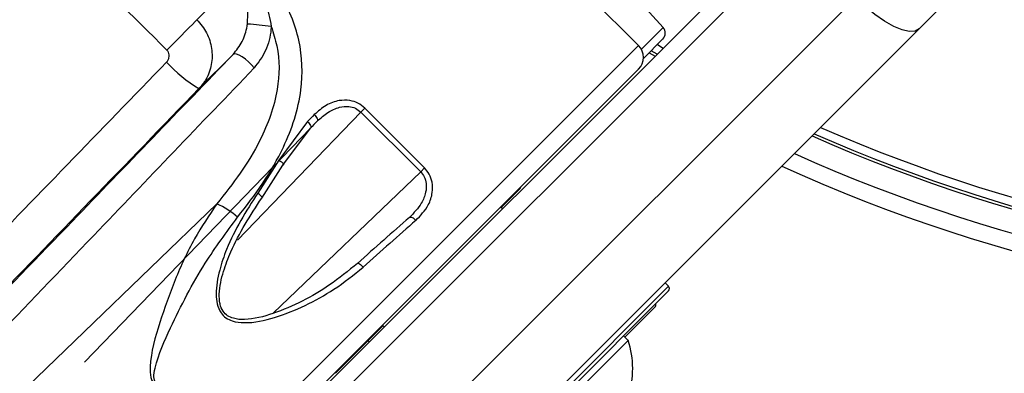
# Paper-space layout '2.5M DUO Wall Base Bracket' of a CAD drawing. Header units: millimetres. Extents: x 20 to 18989, y 40 to 14956.
# Tile 71 of 109: x 6606 to 6723, y 14489 to 14531. Entities that reach past the tile are written whole.
import ezdxf

# ---------------------------------------------------------------- set-up
doc = ezdxf.new("R2010")
doc.units = ezdxf.units.MM

psp = doc.layouts.new('2.5M DUO Wall Base Bracket')

# ---------------------------------------------------------------- linework, layer by layer
at = {"color": 7, "linetype": 'Continuous', "lineweight": 25, "ltscale": 2}
for p, q in [((6679.69, 14527.87), (6657.07, 14550.49)), ((6682.63, 14530.03), (6665.87, 14548.64)), ((6637.66, 14482.59), (6697.63, 14542.56)), ((6698.56, 14540.67), (6638.59, 14480.69)), ((6723.38, 14540.03), (6713.22, 14529.87)), ((6626.88, 14530.97), (6631.39, 14535.49)), ((6645.66, 14473.62), (6705.63, 14533.6)), ((6713.22, 14529.87), (6653.25, 14469.9)), ((6682.59, 14528.66), (6680.27, 14526.33)), ((6627.12, 14522.73), (6631.21, 14526.82)), ((6680.95, 14527.01), (6681.66, 14526.6)), ((6632.41, 14477.77), (6679.69, 14525.04)), ((6646.95, 14520.37), (6646.49, 14519.91)), ((6654.09, 14513.24), (6646.95, 14520.37)), ((6646.49, 14519.91), (6653.63, 14512.78)), ((6640.46, 14518), (6613.45, 14489.98)), ((6640.1, 14518.78), (6636.68, 14514.15)), ((6637.13, 14513.55), (6640.46, 14518)), ((6636.68, 14514.15), (6634.14, 14510.23)), ((6634.63, 14509.63), (6637.13, 14513.55)), ((6653.63, 14512.78), (6654.09, 14513.24)), ((6665.38, 14510.6), (6663.27, 14508.48)), ((6629.25, 14508.94), (6604.78, 14485.34)), ((6663.41, 14508.34), (6663.19, 14508.55)), ((6663.41, 14508.34), (6663.19, 14508.55)), ((6683.28, 14499.08), (6682.85, 14499.5)), ((6683.28, 14498.51), (6659.09, 14474.33)), ((6681.63, 14496.59), (6678.04, 14493)), ((6649.05, 14494.41), (6649.26, 14494.2)), ((6649.05, 14494.41), (6649.26, 14494.2)), ((6649.12, 14494.34), (6643.44, 14488.66)), ((6647.34, 14492.56), (6647.48, 14492.41)), ((6647.34, 14492.56), (6647.48, 14492.41)), ((6678.44, 14492.6), (6665, 14479.17)), ((6678.44, 14492.6), (6677.9, 14493.14))]:
    psp.add_line(p, q, dxfattribs=at)
at = {"color": 8, "linetype": 'Continuous', "lineweight": 25, "ltscale": 2}
for p, q in [((6680.02, 14527.43), (6682.63, 14530.03)), ((6679.69, 14527.87), (6630.66, 14478.85)), ((6681.93, 14527.99), (6682.64, 14527.58)), ((6681.91, 14526.85), (6681.2, 14527.26)), ((6631.73, 14504.59), (6646.49, 14519.91)), ((6641.26, 14518.83), (6640.43, 14517.97)), ((6653.63, 14512.78), (6636.01, 14495.85)), ((6658.53, 14474.33), (6683.28, 14499.08))]:
    psp.add_line(p, q, dxfattribs=at)
at = {"color": 7, "linetype": 'Continuous', "lineweight": 25, "ltscale": 2, "flags": 128}
for points in [[(6713.22, 14529.87), (6712.74, 14529.6), (6712.05, 14529.56), (6711.2, 14529.75), (6710.2, 14530.16), (6709.1, 14530.78), (6707.94, 14531.58), (6706.77, 14532.53), (6705.63, 14533.6)], [(6623.28, 14527.34), (6623.86, 14527.92), (6624.43, 14528.5), (6624.98, 14529.05), (6625.48, 14529.56), (6625.94, 14530.02), (6626.33, 14530.41), (6626.65, 14530.74), (6626.88, 14530.97)], [(6633.71, 14525.19), (6633.4, 14525.56), (6633.05, 14525.93), (6632.67, 14526.26), (6632.28, 14526.54), (6631.93, 14526.74), (6631.62, 14526.86), (6631.37, 14526.89), (6631.21, 14526.82)], [(6640.91, 14519.61), (6641.02, 14519.5), (6641.11, 14519.38), (6641.19, 14519.27), (6641.25, 14519.15), (6641.28, 14519.05), (6641.3, 14518.96), (6641.29, 14518.88), (6641.26, 14518.83)], [(6640.1, 14518.78), (6640.21, 14518.67), (6640.3, 14518.55), (6640.38, 14518.43), (6640.44, 14518.32), (6640.48, 14518.22), (6640.49, 14518.13), (6640.49, 14518.06), (6640.46, 14518)], [(6636.68, 14514.15), (6636.84, 14514.05), (6636.98, 14513.95), (6637.09, 14513.85), (6637.17, 14513.75), (6637.22, 14513.67), (6637.23, 14513.61), (6637.2, 14513.57), (6637.13, 14513.55)], [(6634.63, 14509.63), (6634.67, 14509.64), (6634.68, 14509.68), (6634.66, 14509.74), (6634.6, 14509.82), (6634.52, 14509.91), (6634.41, 14510.01), (6634.28, 14510.12), (6634.14, 14510.23)], [(6652.29, 14507.31), (6652.34, 14507.35), (6652.42, 14507.36), (6652.5, 14507.35), (6652.61, 14507.31), (6652.72, 14507.25), (6652.83, 14507.17), (6652.95, 14507.07), (6653.06, 14506.95)], [(6646.07, 14501.81), (6646.1, 14501.83), (6646.16, 14501.82), (6646.23, 14501.8), (6646.32, 14501.75), (6646.42, 14501.67), (6646.53, 14501.58), (6646.64, 14501.48), (6646.75, 14501.36)]]:
    psp.add_lwpolyline(points, dxfattribs=at)
at = {"color": 7, "linetype": 'Continuous', "lineweight": 25, "ltscale": 4}
for centre, radius, start, end in [((6631.35, 14500.92), 29.56, 81.4279, 86.9775), ((6681.88, 14529.36), 1, 315, 42), ((6678.27, 14526.46), 2, 315, 45), ((6635.22, 14536.52), 16, 221.5755, 239.5637), ((6779.29, 14695.64), 195.21, 246.1709, 293.8291), ((6779.29, 14695.64), 198, 245.8585, 294.1415), ((6779.29, 14695.64), 200, 245.6403, 294.3597), ((6664.67, 14511.3), 1, 315, 340.8419), ((6625.39, 14500.25), 9.51, 48.1568, 66.0795), ((6682.99, 14498.79), 0.4, 315, 45), ((6681.35, 14496.87), 0.4, 315, 15), ((6668.35, 14489.26), 10.63, 341.5409, 18.3384)]:
    psp.add_arc(centre, radius, start, end, dxfattribs=at)
at = {"color": 8, "linetype": 'Continuous', "lineweight": 25, "ltscale": 4}
for radius, start, end in [(193.87, 246.3244, 293.6756), (194.87, 246.2097, 293.7903)]:
    psp.add_arc((6779.29, 14695.64), radius, start, end, dxfattribs=at)
at = {"color": 7, "linetype": 'Continuous', "lineweight": 25, "ltscale": 4}
for centre, major_axis, ratio, start_param, end_param in [((3392.97, 17902.83), (13171.2, -13164.51), 0.005761, 4.964964, 4.965926), ((6643.01, 14543.7), (229.7, 237.18), 0.005499, 1.651197, 1.755276), ((6646.6, 14540.22), (226.11, 233.7), 0.005671, 1.651188, 1.766574), ((6625.3, 14503.06), (38.96, 40.24), 0.005875, 1.152515, 1.175175), ((6625.88, 14502.5), (38.39, 39.67), 0.00596, 1.152512, 1.175172), ((6638.2, 14490.21), (40.61, 37.45), 0.059649, 1.162099, 1.321197), ((6638.74, 14489.62), (41.18, 38.02), 0.058799, 1.16203, 1.321128)]:
    psp.add_ellipse(centre, major_axis=major_axis, ratio=ratio, start_param=start_param, end_param=end_param, dxfattribs=at)
at = {"color": 7, "linetype": 'Continuous', "lineweight": 25, "ltscale": 2}
for points, knots in [([(6576.01, 14518.66), (6580.28, 14522.73), (6591.23, 14533.21), (6602.16, 14543.67), (6608.84, 14550.06)], [0, 0, 0, 0, 0.389327, 1, 1, 1, 1]), ([(6610.47, 14547.57), (6603.82, 14541.16), (6592.94, 14530.67), (6582.05, 14520.17), (6577.81, 14516.09)], [0, 0, 0, 0, 0.6110516, 1, 1, 1, 1]), ([(6631.74, 14507.34), (6632.78, 14508.68), (6634.85, 14511.36), (6637.73, 14516.36), (6639.64, 14522.12), (6639.42, 14528.5), (6637.4, 14533.5), (6635.22, 14535.96), (6634.43, 14536.85)], [0, 0, 0, 0, 0.151687, 0.303172, 0.526487, 0.711727, 0.894442, 1, 1, 1, 1]), ([(6633.41, 14535.84), (6633.49, 14535.74), (6634.19, 14534.88), (6635.25, 14533.03), (6635.59, 14531.1), (6635.76, 14530.15)], [0, 0, 0, 0, 0.0575564, 0.5375493, 1, 1, 1, 1]), ([(6632.91, 14530.44), (6632.95, 14531.16), (6633.02, 14532.59), (6632.5, 14533.97), (6632.07, 14534.65), (6632.01, 14534.74), (6631.97, 14534.81)], [0, 0, 0, 0, 0.4734043, 0.9315651, 0.9445876, 1, 1, 1, 1]), ([(6626.88, 14530.97), (6627.3, 14530.46), (6628.14, 14529.45), (6628.72, 14527.54), (6628.7, 14525.6), (6628.11, 14523.92), (6627.41, 14523.08), (6627.12, 14522.73)], [0, 0, 0, 0, 0.2115329, 0.4216903, 0.6326321, 0.8479093, 1, 1, 1, 1]), ([(6635.76, 14530.15), (6636.01, 14529.38), (6636.8, 14526.93), (6636.72, 14522.17), (6634.86, 14517.06), (6632.14, 14512.57), (6630.21, 14510.15), (6629.25, 14508.94)], [0, 0, 0, 0, 0.103954, 0.330894, 0.610164, 0.804938, 1, 1, 1, 1]), ([(6631.21, 14526.82), (6631.6, 14527.32), (6632.38, 14528.3), (6632.79, 14529.65), (6632.9, 14530.36), (6632.91, 14530.44)], [0, 0, 0, 0, 0.469248, 0.942623, 1, 1, 1, 1]), ([(6635.76, 14530.15), (6635.75, 14530.04), (6635.67, 14529.06), (6635.24, 14527.2), (6634.21, 14525.85), (6633.71, 14525.19)], [0, 0, 0, 0, 0.058799, 0.535724, 1, 1, 1, 1]), ([(6623.26, 14525.91), (6623.31, 14525.97), (6623.44, 14526.12), (6623.55, 14526.41), (6623.57, 14526.75), (6623.49, 14527.08), (6623.34, 14527.25), (6623.28, 14527.34)], [0, 0, 0, 0, 0.155533, 0.374179, 0.585497, 0.793017, 1, 1, 1, 1]), ([(6599.73, 14494.17), (6603.82, 14498.4), (6614.32, 14509.29), (6624.81, 14520.18), (6631.21, 14526.82)], [0, 0, 0, 0, 0.3889484, 1, 1, 1, 1]), ([(6633.71, 14525.19), (6627.32, 14518.51), (6616.85, 14507.58), (6606.38, 14496.63), (6602.31, 14492.36)], [0, 0, 0, 0, 0.610673, 1, 1, 1, 1]), ([(6646.95, 14520.37), (6646.69, 14520.6), (6646.15, 14521.04), (6645.07, 14521.36), (6643.73, 14521.34), (6642.23, 14520.78), (6641.36, 14520.01), (6640.91, 14519.61)], [0, 0, 0, 0, 0.1423483, 0.2846717, 0.4732568, 0.7288455, 1, 1, 1, 1]), ([(6641.26, 14518.83), (6641.67, 14519.2), (6642.46, 14519.92), (6643.78, 14520.52), (6644.93, 14520.63), (6645.84, 14520.43), (6646.28, 14520.08), (6646.49, 14519.91)], [0, 0, 0, 0, 0.283968, 0.545541, 0.731755, 0.867422, 1, 1, 1, 1]), ([(6653.06, 14506.95), (6653.61, 14507.54), (6654.53, 14508.5), (6655.07, 14510.16), (6655.06, 14511.44), (6654.72, 14512.49), (6654.29, 14513), (6654.09, 14513.24)], [0, 0, 0, 0, 0.3433729, 0.5659059, 0.7385925, 0.8786975, 1, 1, 1, 1]), ([(6653.63, 14512.78), (6653.78, 14512.59), (6654.12, 14512.17), (6654.35, 14511.29), (6654.26, 14510.19), (6653.66, 14508.73), (6652.81, 14507.85), (6652.29, 14507.31)], [0, 0, 0, 0, 0.112578, 0.245382, 0.414975, 0.641274, 1, 1, 1, 1]), ([(6634.14, 14510.23), (6632.76, 14508.05), (6630.92, 14505.14), (6629.51, 14500.93), (6629.09, 14498.71), (6629.24, 14496.95), (6629.64, 14495.95), (6630.32, 14495.26), (6631.28, 14494.81), (6633.28, 14494.59), (6636.28, 14495.28), (6639.86, 14496.71), (6643.47, 14498.72), (6645.62, 14500.44), (6646.75, 14501.36)], [0, 0, 0, 0, 0.222875, 0.298065, 0.381908, 0.415141, 0.448595, 0.472737, 0.496843, 0.538164, 0.643633, 0.757365, 0.871238, 1, 1, 1, 1]), ([(6629.25, 14508.94), (6628.33, 14507.57), (6626.44, 14504.73), (6624.19, 14499.88), (6622.39, 14494.75), (6621.25, 14490.82), (6621.27, 14488.4), (6621.51, 14487.69), (6621.71, 14487.45), (6621.8, 14487.34)], [0, 0, 0, 0, 0.2160441, 0.4460689, 0.6762227, 0.9060691, 0.9609645, 0.9824822, 1, 1, 1, 1]), ([(6646.07, 14501.81), (6644.97, 14500.92), (6641.95, 14498.46), (6637.32, 14496.11), (6633.28, 14495.01), (6631.4, 14495.13), (6630.52, 14495.51), (6629.93, 14496.1), (6629.7, 14496.68), (6629.56, 14497.37), (6629.5, 14498.71), (6629.98, 14500.79), (6631.46, 14504.77), (6633.27, 14507.55), (6634.63, 14509.63)], [0, 0, 0, 0, 0.12991, 0.359386, 0.464769, 0.505001, 0.527937, 0.550681, 0.578411, 0.582677, 0.615146, 0.698783, 0.774581, 1, 1, 1, 1]), ([(6621.98, 14487.53), (6621.93, 14487.59), (6621.86, 14487.67), (6621.77, 14487.89), (6621.68, 14488.42), (6622.12, 14490.62), (6624.17, 14495.18), (6627.34, 14501.38), (6630.4, 14505.53), (6631.74, 14507.34)], [0, 0, 0, 0, 0.010783, 0.013401, 0.03115, 0.081795, 0.312784, 0.701606, 1, 1, 1, 1])]:
    psp.add_open_spline(points, degree=3, knots=knots, dxfattribs=at)

doc.saveas('drawing.dxf')
